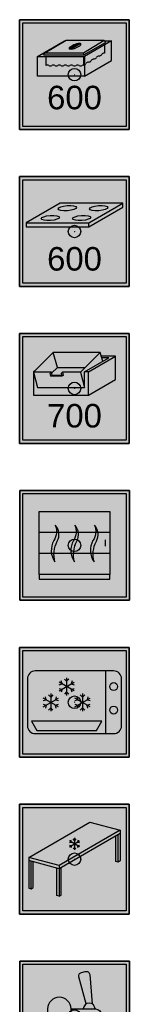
# Model space of a CAD drawing. Header units: millimetres. Extents: x -20879 to 80472, y -12121 to 39016.
# Tile 60 of 63: x 73412 to 74112, y 12203 to 18478. Entities that reach past the tile are written whole.
import ezdxf
from ezdxf.enums import TextEntityAlignment as Align

# ---------------------------------------------------------------- set-up
doc = ezdxf.new("R2010")
doc.units = ezdxf.units.MM
doc.layers.add('RVB-VB-RBI_Keukenapparatuur', color=7, linetype='Continuous')
doc.layers.add('RVB-VB-RBI_Tekst', color=7, linetype='Continuous')
doc.layers.add('RVB-VB-V_Aanwijslijn', color=7, linetype='Continuous', true_color=0xff0001)
doc.styles.add('DVD_ALG 1.8mm_RE', font='arial.ttf', dxfattribs={"height": 1.8})

# ---------------------------------------------------------------- blocks, each defined once
blk = doc.blocks.new('RVB_KK_001_icon')
at = {"layer": 'RVB-VB-RBI_Keukenapparatuur', "true_color": 0xe3e3e3}
h = blk.add_hatch(color=254, dxfattribs=at)
h.dxf.hatch_style = 1
h.paths.add_polyline_path([(-3.5, 3.5), (-3.5, -3.5), (3.5, -3.5), (3.5, 3.5)])
at = {"layer": 'RVB-VB-RBI_Keukenapparatuur', "true_color": 0x000000}
h = blk.add_hatch(color=18, dxfattribs=at)
h.dxf.hatch_style = 1
h.paths.add_polyline_path([(-3.5, -3.5), (3.5, -3.5), (3.5, 3.5), (-3.5, 3.5)])
h.paths.add_polyline_path([(-3.3, 3.3), (3.3, 3.3), (3.3, -3.3), (-3.3, -3.3)], flags=16)
at = {"layer": 'Defpoints'}
blk.add_lwpolyline([(-3.5, -3.5), (3.5, -3.5), (3.5, 3.5), (-3.5, 3.5)], close=True, dxfattribs=at)
at = {"layer": 'RVB-VB-RBI_Keukenapparatuur', "color": 18, "true_color": 0x000000}
for points in [[(-3.5, 3.5), (3.5, 3.5), (3.5, -3.5), (-3.5, -3.5)], [(-3.3, 3.3), (3.3, 3.3), (3.3, -3.3), (-3.3, -3.3)]]:
    blk.add_lwpolyline(points, close=True, dxfattribs=at)
at = {"layer": 'RVB-VB-RBI_Keukenapparatuur'}
blk.add_lwpolyline([(2.25, -1.85), (-2.25, -1.85), (-2.25, 2.15), (2.25, 2.15)], close=True, dxfattribs=at)
for points in [[(-1.321, 0.303, 0.287595), (-1.25, -1.055, -0.190042), (-1.106, 0.26, 0.330127), (-1.231, 1.295, -0.253499)], [(-0.071, 0.303, 0.287595), (0, -1.055, -0.190042), (0.144, 0.26, 0.330127), (0.019, 1.295, -0.253499)], [(1.179, 0.303, 0.287595), (1.25, -1.055, -0.190042), (1.394, 0.26, 0.330127), (1.269, 1.295, -0.253499)]]:
    blk.add_lwpolyline(points, format="xyb", close=True, dxfattribs=at)
for points in [[(2.25, 0.817), (-2.25, 0.817)], [(1.95, 0.35), (1.95, -0.05)], [(2.25, -0.517), (-2.25, -0.517)], [(-2.25, -1.85), (-2.25, -2.15), (2.25, -2.15), (2.25, -1.85)]]:
    blk.add_lwpolyline(points, dxfattribs=at)
blk = doc.blocks.new('RVB_KK_001')
at = {"layer": 'RVB-VB-V_Aanwijslijn'}
h = blk.add_hatch(color=256, dxfattribs=at)
h.dxf.hatch_style = 1
edge = h.paths.add_edge_path()
edge.add_arc((0, 0), 0.4, 0, 360)
at = {"layer": 'Defpoints'}
for points in [[(-0.011, 0.008), (0.011, 0.008)], [(0, 0.017), (0, 0.008)]]:
    blk.add_lwpolyline(points, dxfattribs=at)
at = {"layer": 'RVB-VB-V_Aanwijslijn'}
blk.add_line((0, 0.01), (0, 0), dxfattribs=at)
blk.add_circle((0, 0), 0.4, dxfattribs=at)
blk.add_blockref('RVB_KK_001_icon', (0, 0))
at = {"layer": 'RVB-VB-RBI_Tekst', "lineweight": 5, "style": 'DVD_ALG 1.8mm_RE', "flags": 1}
for tag, p in [('$RUIMTECODE', (8.121, 5.039)), ('$FABRIKANT', (8.125, 2.798)), ('$BOUWJAAR', (8.134, 0.857)), ('$NADERE_LOCATIEBEPALING', (8.139, -1.384))]:
    blk.add_attdef(tag, p, '', height=1.4, dxfattribs=at)
at = {"layer": 'RVB-VB-RBI_Tekst', "color": 18, "true_color": 0x000000, "style": 'DVD_ALG 1.8mm_RE'}
blk.add_attdef('$BI_CODE', text='', height=1, dxfattribs=at).set_placement((3.166, 2.165), align=Align.RIGHT)
blk = doc.blocks.new('RVB_KOE_003_icon')
at = {"layer": 'RVB-VB-RBI_Keukenapparatuur', "true_color": 0xe3e3e3}
h = blk.add_hatch(color=254, dxfattribs=at)
h.dxf.hatch_style = 1
h.paths.add_polyline_path([(-3.5, 3.5), (-3.5, -3.5), (3.5, -3.5), (3.5, 3.5)])
at = {"layer": 'RVB-VB-RBI_Keukenapparatuur', "true_color": 0x000000}
h = blk.add_hatch(color=18, dxfattribs=at)
h.dxf.hatch_style = 1
h.paths.add_polyline_path([(-3.5, -3.5), (3.5, -3.5), (3.5, 3.5), (-3.5, 3.5)])
h.paths.add_polyline_path([(-3.3, 3.3), (3.3, 3.3), (3.3, -3.3), (-3.3, -3.3)], flags=16)
at = {"layer": 'Defpoints'}
blk.add_lwpolyline([(-3.5, -3.5), (3.5, -3.5), (3.5, 3.5), (-3.5, 3.5)], close=True, dxfattribs=at)
at = {"layer": 'RVB-VB-RBI_Keukenapparatuur', "color": 18, "true_color": 0x000000}
for points in [[(-3.5, 3.5), (3.5, 3.5), (3.5, -3.5), (-3.5, -3.5)], [(-3.3, 3.3), (3.3, 3.3), (3.3, -3.3), (-3.3, -3.3)]]:
    blk.add_lwpolyline(points, close=True, dxfattribs=at)
at = {"layer": 'RVB-VB-RBI_Keukenapparatuur'}
for points in [[(0.742, 0.772), (0.279, 2.5, -0.414214), (0.438, 2.776), (0.686, 2.842, -0.466263), (0.969, 2.645), (1.133, 0.772)], [(-0.219, 0.452), (1.344, 0.452, -1), (1.344, -0.298), (-0.219, -0.298)]]:
    blk.add_lwpolyline(points, format="xyb", dxfattribs=at)
blk.add_lwpolyline([(-1.719, 0.452), (-1.719, -2.85), (-0.219, -2.85), (-0.219, 0.452, 1)], format="xyb", close=True, dxfattribs=at)
blk.add_lwpolyline([(1.344, -0.298), (1.344, -1.048), (0.969, -1.048), (0.768, -0.298)], dxfattribs=at)
blk.add_arc((0.938, 0.452), 0.375, 0, 180, dxfattribs=at)
blk = doc.blocks.new('RVB_KOE_003')
at = {"layer": 'RVB-VB-V_Aanwijslijn'}
h = blk.add_hatch(color=256, dxfattribs=at)
h.dxf.hatch_style = 1
edge = h.paths.add_edge_path()
edge.add_arc((0, 0), 0.4, 0, 360)
at = {"layer": 'Defpoints'}
for points in [[(-0.011, 0.008), (0.011, 0.008)], [(0, 0.017), (0, 0.008)]]:
    blk.add_lwpolyline(points, dxfattribs=at)
at = {"layer": 'RVB-VB-V_Aanwijslijn'}
blk.add_line((0, 0.01), (0, 0), dxfattribs=at)
blk.add_circle((0, 0), 0.4, dxfattribs=at)
blk.add_blockref('RVB_KOE_003_icon', (0, 0))
at = {"layer": 'RVB-VB-RBI_Tekst', "lineweight": 5, "style": 'DVD_ALG 1.8mm_RE', "flags": 1}
for tag, p in [('$RUIMTECODE', (8.121, 5.039)), ('$FABRIKANT', (8.125, 2.798)), ('$BOUWJAAR', (8.134, 0.857)), ('$NADERE_LOCATIEBEPALING', (8.139, -1.384))]:
    blk.add_attdef(tag, p, '', height=1.4, dxfattribs=at)
at = {"layer": 'RVB-VB-RBI_Tekst', "color": 18, "true_color": 0x000000, "style": 'DVD_ALG 1.8mm_RE'}
blk.add_attdef('$BI_CODE', text='', height=1, dxfattribs=at).set_placement((3.166, 2.165), align=Align.RIGHT)
blk = doc.blocks.new('RVB_KB_008_v01_icon')
at = {"layer": 'RVB-VB-RBI_Keukenapparatuur', "true_color": 0x000000}
h = blk.add_hatch(color=18, dxfattribs=at)
h.dxf.hatch_style = 1
h.paths.add_polyline_path([(-3.5, -3.5), (3.5, -3.5), (3.5, 3.5), (-3.5, 3.5)])
h.paths.add_polyline_path([(-3.3, 3.3), (3.3, 3.3), (3.3, -3.3), (-3.3, -3.3)], flags=16)
at = {"layer": 'Defpoints'}
blk.add_lwpolyline([(-3.5, -3.5), (3.5, -3.5), (3.5, 3.5), (-3.5, 3.5)], close=True, dxfattribs=at)
at = {"layer": 'RVB-VB-RBI_Keukenapparatuur', "color": 18, "true_color": 0x000000}
for points in [[(-3.5, 3.5), (3.5, 3.5), (3.5, -3.5), (-3.5, -3.5)], [(-3.3, 3.3), (3.3, 3.3), (3.3, -3.3), (-3.3, -3.3)]]:
    blk.add_lwpolyline(points, close=True, dxfattribs=at)
blk = doc.blocks.new('RVB_KB_008_v01')
at = {"layer": 'RVB-VB-RBI_Keukenapparatuur', "true_color": 0xe3e3e3}
h = blk.add_hatch(color=254, dxfattribs=at)
h.dxf.hatch_style = 1
h.paths.add_polyline_path([(-3.3, 3.3), (3.3, 3.3), (3.3, -3.3), (-3.3, -3.3)])
at = {"layer": 'RVB-VB-V_Aanwijslijn'}
h = blk.add_hatch(color=256, dxfattribs=at)
h.dxf.hatch_style = 1
edge = h.paths.add_edge_path()
edge.add_arc((0, 0), 0.4, 0, 360)
at = {"layer": 'Defpoints'}
for points in [[(-0.011, 0.008), (0.011, 0.008)], [(0, 0.017), (0, 0.008)]]:
    blk.add_lwpolyline(points, dxfattribs=at)
at = {"layer": 'RVB-VB-RBI_Keukenapparatuur'}
for p, q in [((0.401, 1.968), (0.362, 1.968)), ((0.606, 1.255), (1.98, 2.048)), ((1.909, 1.887), (1.909, 1.377)), ((-0.188, 1.628), (-0.338, 1.628)), ((0.606, 1.255), (0.568, 1.396)), ((-1.98, 1.255), (0.606, 1.255)), ((-1.835, 1.151), (-1.835, 0.578)), ((0.567, 1.151), (0.567, 0.605))]:
    blk.add_line(p, q, dxfattribs=at)
at = {"layer": 'RVB-VB-RBI_Keukenapparatuur', "color": 254, "true_color": 0xe3e3e3}
blk.add_lwpolyline([(-3.3, 3.3), (3.3, 3.3), (3.3, -3.3), (-3.3, -3.3)], close=True, dxfattribs=at)
at = {"layer": 'RVB-VB-RBI_Keukenapparatuur'}
for points in [[(-2.366, 1.151), (-0.634, 2.151), (-0.59, 2.151)], [(-1.98, 1.255), (-1.898, 1.396), (0.568, 1.396), (1.897, 2.19), (1.98, 2.048)], [(-1.898, 1.396), (-0.522, 2.19), (1.897, 2.19)], [(-0.338, 1.628), (-0.304, 1.662), (0.242, 1.977)], [(-0.169, 1.662), (0.378, 1.977), (0.242, 1.977)], [(0.378, 1.977), (0.401, 1.968)], [(1.92, 2.151), (2.366, 2.151), (0.634, 1.151)], [(0.634, -0.099), (2.366, 0.901), (2.366, 2.151)], [(-0.304, 1.662), (-0.169, 1.662), (-0.188, 1.628)], [(-0.116, 1.856), (-0.287, 1.757)], [(0.179, 1.74), (0.349, 1.839)], [(-2.366, -0.099), (-2.366, 1.151), (0.634, 1.151), (0.634, -0.099), (-2.366, -0.099)]]:
    blk.add_lwpolyline(points, dxfattribs=at)
for centre, radius, start, end in [((0.311, 1.118), 0.852, 95.99156, 120.03709), ((0.289, 1.938), 0.116, 301.50988, 15.02423), ((-0.226, 1.658), 0.116, 121.50988, 195.02423), ((-0.248, 2.478), 0.852, 274.01966, 300.03709), ((1.571, 1.377), 0.193, 270, 330), ((1.906, 1.184), 0.193, 90, 150), ((1.906, 1.57), 0.193, 270, 270.92144), ((0.567, 0.798), 0.193, 270, 330), ((0.902, 0.605), 0.193, 90, 150), ((0.902, 0.991), 0.193, 270, 330), ((1.237, 0.798), 0.193, 90, 150), ((1.237, 1.184), 0.193, 270, 330), ((1.571, 0.991), 0.193, 90, 150), ((-1.738, 0.412), 0.193, 60, 120), ((-1.545, 0.746), 0.193, 240, 300), ((-1.352, 0.412), 0.193, 60, 120), ((-1.159, 0.746), 0.193, 240, 300), ((-0.965, 0.412), 0.193, 60, 120), ((-0.772, 0.746), 0.193, 240, 300), ((-0.579, 0.412), 0.193, 60, 120), ((-0.386, 0.746), 0.193, 240, 300), ((-0.193, 0.412), 0.193, 60, 120), ((0, 0.746), 0.193, 240, 300), ((0.194, 0.412), 0.193, 60, 120), ((0.387, 0.746), 0.193, 240, 300), ((0.58, 0.412), 0.193, 93.75055, 120)]:
    blk.add_arc(centre, radius, start, end, dxfattribs=at)
at = {"layer": 'RVB-VB-V_Aanwijslijn'}
blk.add_line((0, 0.01), (0, 0), dxfattribs=at)
blk.add_circle((0, 0), 0.4, dxfattribs=at)
blk.add_blockref('RVB_KB_008_v01_icon', (0, 0))
at = {"layer": 'RVB-VB-RBI_Keukenapparatuur', "color": 18, "true_color": 0x000000, "insert": (0, -1.471), "char_height": 1.5, "attachment_point": 5, "style": 'DVD_ALG 1.8mm_RE'}
blk.add_mtext_dynamic_manual_height_columns('600', width=7, gutter_width=7.5, heights=[0], dxfattribs=at)
at = {"layer": 'RVB-VB-RBI_Tekst', "lineweight": 5, "style": 'DVD_ALG 1.8mm_RE', "flags": 1}
for tag, p in [('$RUIMTECODE', (8.121, 5.039)), ('$FABRIKANT', (8.125, 2.798)), ('$BOUWJAAR', (8.134, 0.857)), ('$NADERE_LOCATIEBEPALING', (8.139, -1.384))]:
    blk.add_attdef(tag, p, '', height=1.4, dxfattribs=at)
at = {"layer": 'RVB-VB-RBI_Tekst', "color": 18, "true_color": 0x000000, "style": 'DVD_ALG 1.8mm_RE'}
blk.add_attdef('$BI_CODE', text='', height=1, dxfattribs=at).set_placement((3.166, 2.165), align=Align.RIGHT)
blk = doc.blocks.new('RVB_KB_009_v01_icon')
at = {"layer": 'RVB-VB-RBI_Keukenapparatuur', "true_color": 0x000000}
h = blk.add_hatch(color=18, dxfattribs=at)
h.dxf.hatch_style = 1
h.paths.add_polyline_path([(-3.5, -3.5), (3.5, -3.5), (3.5, 3.5), (-3.5, 3.5)])
h.paths.add_polyline_path([(-3.3, 3.3), (3.3, 3.3), (3.3, -3.3), (-3.3, -3.3)], flags=16)
at = {"layer": 'Defpoints'}
blk.add_lwpolyline([(-3.5, -3.5), (3.5, -3.5), (3.5, 3.5), (-3.5, 3.5)], close=True, dxfattribs=at)
at = {"layer": 'RVB-VB-RBI_Keukenapparatuur', "color": 18, "true_color": 0x000000}
for points in [[(-3.5, 3.5), (3.5, 3.5), (3.5, -3.5), (-3.5, -3.5)], [(-3.3, 3.3), (3.3, 3.3), (3.3, -3.3), (-3.3, -3.3)]]:
    blk.add_lwpolyline(points, close=True, dxfattribs=at)
blk = doc.blocks.new('RVB_KB_009_v01')
at = {"layer": 'RVB-VB-RBI_Keukenapparatuur', "true_color": 0xe3e3e3}
h = blk.add_hatch(color=254, dxfattribs=at)
h.dxf.hatch_style = 1
h.paths.add_polyline_path([(-3.3, 3.3), (3.3, 3.3), (3.3, -3.3), (-3.3, -3.3)])
at = {"layer": 'RVB-VB-V_Aanwijslijn'}
h = blk.add_hatch(color=256, dxfattribs=at)
h.dxf.hatch_style = 1
edge = h.paths.add_edge_path()
edge.add_arc((0, 0), 0.4, 0, 360)
at = {"layer": 'Defpoints'}
for points in [[(-0.011, 0.008), (0.011, 0.008)], [(0, 0.017), (0, 0.008)]]:
    blk.add_lwpolyline(points, dxfattribs=at)
at = {"layer": 'RVB-VB-RBI_Keukenapparatuur', "color": 254, "true_color": 0xe3e3e3}
blk.add_lwpolyline([(-3.3, 3.3), (3.3, 3.3), (3.3, -3.3), (-3.3, -3.3)], close=True, dxfattribs=at)
at = {"layer": 'RVB-VB-RBI_Keukenapparatuur'}
for points in [[(3.083, 1.8), (-0.917, 1.8), (-3.083, 0.55), (0.917, 0.55), (3.083, 1.8)], [(-3.083, 0.55), (-3.083, 0.3), (0.917, 0.3), (3.083, 1.55), (3.083, 1.8)], [(0.917, 0.3), (0.917, 0.55)]]:
    blk.add_lwpolyline(points, dxfattribs=at)
for centre in [(-0.459, 1.488), (1.541, 1.488), (-1.541, 0.863), (0.459, 0.863)]:
    blk.add_ellipse(centre, major_axis=(0.585, 0.044), ratio=0.277006, dxfattribs=at)
at = {"layer": 'RVB-VB-V_Aanwijslijn'}
blk.add_line((0, 0.01), (0, 0), dxfattribs=at)
blk.add_circle((0, 0), 0.4, dxfattribs=at)
blk.add_blockref('RVB_KB_009_v01_icon', (0, 0))
at = {"layer": 'RVB-VB-RBI_Keukenapparatuur', "color": 18, "true_color": 0x000000, "insert": (0, -1.75), "char_height": 1.5, "attachment_point": 5, "style": 'DVD_ALG 1.8mm_RE'}
blk.add_mtext_dynamic_manual_height_columns('600', width=7, gutter_width=7.5, heights=[0], dxfattribs=at)
at = {"layer": 'RVB-VB-RBI_Tekst', "lineweight": 5, "style": 'DVD_ALG 1.8mm_RE', "flags": 1}
for tag, p in [('$RUIMTECODE', (8.121, 5.039)), ('$FABRIKANT', (8.125, 2.798)), ('$BOUWJAAR', (8.134, 0.857)), ('$NADERE_LOCATIEBEPALING', (8.139, -1.384))]:
    blk.add_attdef(tag, p, '', height=1.4, dxfattribs=at)
at = {"layer": 'RVB-VB-RBI_Tekst', "color": 18, "true_color": 0x000000, "style": 'DVD_ALG 1.8mm_RE'}
blk.add_attdef('$BI_CODE', text='', height=1, dxfattribs=at).set_placement((3.166, 2.165), align=Align.RIGHT)
blk = doc.blocks.new('RVB_KB_010_v01_icon')
at = {"layer": 'RVB-VB-RBI_Keukenapparatuur', "true_color": 0x000000}
h = blk.add_hatch(color=18, dxfattribs=at)
h.dxf.hatch_style = 1
h.paths.add_polyline_path([(-3.5, -3.5), (3.5, -3.5), (3.5, 3.5), (-3.5, 3.5)])
h.paths.add_polyline_path([(-3.3, 3.3), (3.3, 3.3), (3.3, -3.3), (-3.3, -3.3)], flags=16)
at = {"layer": 'Defpoints'}
blk.add_lwpolyline([(-3.5, -3.5), (3.5, -3.5), (3.5, 3.5), (-3.5, 3.5)], close=True, dxfattribs=at)
at = {"layer": 'RVB-VB-RBI_Keukenapparatuur', "color": 18, "true_color": 0x000000}
for points in [[(-3.5, 3.5), (3.5, 3.5), (3.5, -3.5), (-3.5, -3.5)], [(-3.3, 3.3), (3.3, 3.3), (3.3, -3.3), (-3.3, -3.3)]]:
    blk.add_lwpolyline(points, close=True, dxfattribs=at)
blk = doc.blocks.new('RVB_KB_010_v01')
at = {"layer": 'RVB-VB-RBI_Keukenapparatuur', "true_color": 0xe3e3e3}
h = blk.add_hatch(color=254, dxfattribs=at)
h.dxf.hatch_style = 1
h.paths.add_polyline_path([(-3.3, 3.3), (3.3, 3.3), (3.3, -3.3), (-3.3, -3.3)])
at = {"layer": 'RVB-VB-V_Aanwijslijn'}
h = blk.add_hatch(color=256, dxfattribs=at)
h.dxf.hatch_style = 1
edge = h.paths.add_edge_path()
edge.add_arc((0, 0), 0.4, 0, 360)
at = {"layer": 'Defpoints'}
for points in [[(-0.011, 0.008), (0.011, 0.008)], [(0, 0.017), (0, 0.008)]]:
    blk.add_lwpolyline(points, dxfattribs=at)
at = {"layer": 'RVB-VB-RBI_Keukenapparatuur', "color": 254, "true_color": 0xe3e3e3}
blk.add_lwpolyline([(-3.3, 3.3), (3.3, 3.3), (3.3, -3.3), (-3.3, -3.3)], close=True, dxfattribs=at)
at = {"layer": 'RVB-VB-RBI_Keukenapparatuur'}
for points in [[(-1.459, 0.968), (-1.093, 1.334), (-1.352, 2.3), (-2.625, 1.027)], [(-0.813, 0.834), (-1.423, 0.834), (-1.475, 1.027), (-2.625, 1.027), (-2.366, 0.061), (0.634, 0.061), (0.634, 1.061), (2.193, 1.961), (1.739, 1.961)], [(1.648, 2.3), (-1.352, 2.3)], [(1.8, 1.734), (1.648, 2.3), (0.375, 1.027), (0.634, 0.061)], [(0.884, -0.439), (2.616, 0.561), (2.616, 2.061), (1.712, 2.061)], [(0.884, 1.061), (2.616, 2.061)], [(-1.093, 1.334), (0.682, 1.334)], [(-2.556, 1.096), (-2.616, 1.061)], [(-2.591, 1.061), (-2.616, 1.061), (-2.616, 1.036)], [(-2.616, 0.994), (-2.616, -0.439), (0.884, -0.439), (0.884, 1.061), (0.634, 1.061)], [(-1.501, 0.789), (-1.546, 0.956), (-1.475, 1.027)], [(-0.775, 1.027), (-0.723, 0.834), (-0.801, 0.789), (-1.501, 0.789), (-1.423, 0.834)], [(0.375, 1.027), (-0.775, 1.027), (-0.846, 0.956), (-0.801, 0.789)]]:
    blk.add_lwpolyline(points, dxfattribs=at)
at = {"layer": 'RVB-VB-V_Aanwijslijn'}
blk.add_line((0, 0.01), (0, 0), dxfattribs=at)
blk.add_circle((0, 0), 0.4, dxfattribs=at)
blk.add_blockref('RVB_KB_010_v01_icon', (0, 0))
at = {"layer": 'RVB-VB-RBI_Keukenapparatuur', "color": 18, "true_color": 0x000000, "insert": (0, -1.75), "char_height": 1.5, "attachment_point": 5, "style": 'DVD_ALG 1.8mm_RE'}
blk.add_mtext_dynamic_manual_height_columns('700', width=7, gutter_width=7.5, heights=[0], dxfattribs=at)
at = {"layer": 'RVB-VB-RBI_Tekst', "lineweight": 5, "style": 'DVD_ALG 1.8mm_RE', "flags": 1}
for tag, p in [('$RUIMTECODE', (8.121, 5.039)), ('$FABRIKANT', (8.125, 2.798)), ('$BOUWJAAR', (8.134, 0.857)), ('$NADERE_LOCATIEBEPALING', (8.139, -1.384))]:
    blk.add_attdef(tag, p, '', height=1.4, dxfattribs=at)
at = {"layer": 'RVB-VB-RBI_Tekst', "color": 18, "true_color": 0x000000, "style": 'DVD_ALG 1.8mm_RE'}
blk.add_attdef('$BI_CODE', text='', height=1, dxfattribs=at).set_placement((3.166, 2.165), align=Align.RIGHT)
blk = doc.blocks.new('RVB_KOE_001_v01_icon')
at = {"layer": 'RVB-VB-RBI_Keukenapparatuur', "true_color": 0x000000}
h = blk.add_hatch(color=18, dxfattribs=at)
h.dxf.hatch_style = 1
h.paths.add_polyline_path([(-3.5, -3.5), (3.5, -3.5), (3.5, 3.5), (-3.5, 3.5)])
h.paths.add_polyline_path([(-3.3, 3.3), (3.3, 3.3), (3.3, -3.3), (-3.3, -3.3)], flags=16)
at = {"layer": 'Defpoints'}
blk.add_lwpolyline([(-3.5, -3.5), (3.5, -3.5), (3.5, 3.5), (-3.5, 3.5)], close=True, dxfattribs=at)
at = {"layer": 'RVB-VB-RBI_Keukenapparatuur', "color": 18, "true_color": 0x000000}
for points in [[(-3.5, 3.5), (3.5, 3.5), (3.5, -3.5), (-3.5, -3.5)], [(-3.3, 3.3), (3.3, 3.3), (3.3, -3.3), (-3.3, -3.3)]]:
    blk.add_lwpolyline(points, close=True, dxfattribs=at)
blk = doc.blocks.new('RVB_KOE_001_v01')
at = {"layer": 'RVB-VB-RBI_Keukenapparatuur', "true_color": 0xe3e3e3}
h = blk.add_hatch(color=254, dxfattribs=at)
h.dxf.hatch_style = 1
h.paths.add_polyline_path([(-3.3, 3.3), (3.3, 3.3), (3.3, -3.3), (-3.3, -3.3)])
at = {"layer": 'RVB-VB-V_Aanwijslijn'}
h = blk.add_hatch(color=256, dxfattribs=at)
h.dxf.hatch_style = 1
edge = h.paths.add_edge_path()
edge.add_arc((0, 0), 0.4, 0, 360)
at = {"layer": 'Defpoints'}
for points in [[(-0.011, 0.008), (0.011, 0.008)], [(0, 0.017), (0, 0.008)]]:
    blk.add_lwpolyline(points, dxfattribs=at)
at = {"layer": 'RVB-VB-RBI_Keukenapparatuur', "color": 254, "true_color": 0xe3e3e3}
blk.add_lwpolyline([(-3.3, 3.3), (3.3, 3.3), (3.3, -3.3), (-3.3, -3.3)], close=True, dxfattribs=at)
at = {"layer": 'RVB-VB-RBI_Keukenapparatuur'}
blk.add_lwpolyline([(-2.5, -2), (2.5, -2, 0.414214), (3, -1.5), (3, 1.5, 0.414214), (2.5, 2), (-2.5, 2, 0.414214), (-3, 1.5), (-3, -1.5, 0.414214)], format="xyb", close=True, dxfattribs=at)
for points in [[(2, -2), (2, 2)], [(-0.987, 1.117), (-0.792, 1.169), (-0.844, 1.364)], [(-0.987, 0.719), (-0.013, 1.281)], [(-0.013, 0.719), (-0.987, 1.281)], [(-0.357, 1.48), (-0.5, 1.337), (-0.643, 1.48)], [(-0.5, 1.563), (-0.5, 0.438)], [(-0.156, 1.364), (-0.208, 1.169), (-0.013, 1.117)], [(-0.987, 0.883), (-0.792, 0.831), (-0.844, 0.636)], [(-0.357, 0.52), (-0.5, 0.663), (-0.643, 0.52)], [(-0.156, 0.636), (-0.208, 0.831), (-0.013, 0.883)], [(-2.001, 0.102), (-1.806, 0.155), (-1.859, 0.349)], [(-2.001, -0.295), (-1.027, 0.267)], [(-1.027, -0.295), (-2.001, 0.267)], [(-1.372, 0.466), (-1.514, 0.323), (-1.657, 0.466)], [(-1.514, 0.548), (-1.514, -0.577)], [(-1.17, 0.349), (-1.222, 0.155), (-1.027, 0.102)], [(0.027, 0.102), (0.222, 0.155), (0.17, 0.349)], [(0.027, -0.295), (1.001, 0.267)], [(1.001, -0.295), (0.027, 0.267)], [(0.657, 0.466), (0.514, 0.323), (0.372, 0.466)], [(0.514, 0.548), (0.514, -0.577)], [(0.859, 0.349), (0.806, 0.155), (1.001, 0.102)], [(-2.001, -0.131), (-1.806, -0.183), (-1.859, -0.378)], [(-1.372, -0.494), (-1.514, -0.352), (-1.657, -0.494)], [(-1.17, -0.378), (-1.222, -0.183), (-1.027, -0.131)], [(0.027, -0.131), (0.222, -0.183), (0.17, -0.378)], [(0.657, -0.494), (0.514, -0.352), (0.372, -0.494)], [(0.859, -0.378), (0.806, -0.183), (1.001, -0.131)]]:
    blk.add_lwpolyline(points, dxfattribs=at)
blk.add_lwpolyline([(1.75, -1.2), (-2.75, -1.2), (-2.404, -1.8), (1.404, -1.8)], close=True, dxfattribs=at)
for centre in [(2.5, 1), (2.5, -0.5)]:
    blk.add_circle(centre, 0.25, dxfattribs=at)
at = {"layer": 'RVB-VB-V_Aanwijslijn'}
blk.add_line((0, 0.01), (0, 0), dxfattribs=at)
blk.add_circle((0, 0), 0.4, dxfattribs=at)
blk.add_blockref('RVB_KOE_001_v01_icon', (0, 0))
at = {"layer": 'RVB-VB-RBI_Tekst', "lineweight": 5, "style": 'DVD_ALG 1.8mm_RE', "flags": 1}
for tag, p in [('$RUIMTECODE', (8.121, 5.039)), ('$FABRIKANT', (8.125, 2.798)), ('$BOUWJAAR', (8.134, 0.857)), ('$NADERE_LOCATIEBEPALING', (8.139, -1.384))]:
    blk.add_attdef(tag, p, '', height=1.4, dxfattribs=at)
at = {"layer": 'RVB-VB-RBI_Tekst', "color": 18, "true_color": 0x000000, "style": 'DVD_ALG 1.8mm_RE'}
blk.add_attdef('$BI_CODE', text='', height=1, dxfattribs=at).set_placement((3.166, 2.165), align=Align.RIGHT)
blk = doc.blocks.new('RVB_KOE_002_v01_icon')
at = {"layer": 'RVB-VB-RBI_Keukenapparatuur', "true_color": 0x000000}
h = blk.add_hatch(color=18, dxfattribs=at)
h.dxf.hatch_style = 1
h.paths.add_polyline_path([(-3.5, -3.5), (3.5, -3.5), (3.5, 3.5), (-3.5, 3.5)])
h.paths.add_polyline_path([(-3.3, 3.3), (3.3, 3.3), (3.3, -3.3), (-3.3, -3.3)], flags=16)
at = {"layer": 'Defpoints'}
blk.add_lwpolyline([(-3.5, -3.5), (3.5, -3.5), (3.5, 3.5), (-3.5, 3.5)], close=True, dxfattribs=at)
at = {"layer": 'RVB-VB-RBI_Keukenapparatuur', "color": 18, "true_color": 0x000000}
for points in [[(-3.5, 3.5), (3.5, 3.5), (3.5, -3.5), (-3.5, -3.5)], [(-3.3, 3.3), (3.3, 3.3), (3.3, -3.3), (-3.3, -3.3)]]:
    blk.add_lwpolyline(points, close=True, dxfattribs=at)
blk = doc.blocks.new('RVB_KOE_002_v01')
at = {"layer": 'RVB-VB-RBI_Keukenapparatuur', "true_color": 0xe3e3e3}
h = blk.add_hatch(color=254, dxfattribs=at)
h.dxf.hatch_style = 1
h.paths.add_polyline_path([(-3.3, 3.3), (3.3, 3.3), (3.3, -3.3), (-3.3, -3.3)])
at = {"layer": 'RVB-VB-V_Aanwijslijn'}
h = blk.add_hatch(color=256, dxfattribs=at)
h.dxf.hatch_style = 1
edge = h.paths.add_edge_path()
edge.add_arc((0, 0), 0.4, 0, 360)
at = {"layer": 'Defpoints'}
for points in [[(-0.011, 0.008), (0.011, 0.008)], [(0, 0.017), (0, 0.008)]]:
    blk.add_lwpolyline(points, dxfattribs=at)
at = {"layer": 'RVB-VB-RBI_Keukenapparatuur', "color": 254, "true_color": 0xe3e3e3}
blk.add_lwpolyline([(-3.3, 3.3), (3.3, 3.3), (3.3, -3.3), (-3.3, -3.3)], close=True, dxfattribs=at)
at = {"layer": 'RVB-VB-RBI_Keukenapparatuur'}
for points in [[(-2.914, 0.109), (0.983, 2.359), (2.914, 1.841), (-0.983, -0.409), (-2.914, 0.109)], [(2.914, 1.641), (-0.983, -0.609), (-2.914, -0.091)], [(0.095, 1.295), (0, 1.2), (-0.095, 1.295)], [(0, 1.35), (0, 0.6)], [(2.785, -0.184), (2.64, -0.145), (2.64, 1.483)], [(2.914, 1.641), (2.914, -0.109), (2.785, -0.184), (2.785, 1.566)], [(2.914, 1.841), (2.914, 1.641)], [(-0.325, 1.053), (-0.195, 1.087), (-0.23, 1.217)], [(-0.325, 0.787), (0.325, 1.162)], [(0.325, 0.787), (-0.325, 1.162)], [(-0.325, 0.897), (-0.195, 0.862), (-0.23, 0.733)], [(0.095, 0.655), (0, 0.75), (-0.095, 0.655)], [(0.23, 1.217), (0.195, 1.087), (0.325, 1.053)], [(0.23, 0.733), (0.195, 0.862), (0.325, 0.897)], [(-2.914, 0.109), (-2.914, -0.091)], [(-2.914, -0.091), (-2.914, -1.841), (-2.77, -1.88), (-2.77, -0.13)], [(-2.77, -1.88), (-2.64, -1.805), (-2.64, -0.165)], [(-0.983, -2.359), (-1.128, -2.32), (-1.128, -0.57)], [(-0.983, -0.409), (-0.983, -0.609)], [(-0.983, -0.609), (-0.983, -2.359), (-0.853, -2.284), (-0.853, -0.534)]]:
    blk.add_lwpolyline(points, dxfattribs=at)
at = {"layer": 'RVB-VB-V_Aanwijslijn'}
blk.add_line((0, 0.01), (0, 0), dxfattribs=at)
blk.add_circle((0, 0), 0.4, dxfattribs=at)
blk.add_blockref('RVB_KOE_002_v01_icon', (0, 0))
at = {"layer": 'RVB-VB-RBI_Tekst', "lineweight": 5, "style": 'DVD_ALG 1.8mm_RE', "flags": 1}
for tag, p in [('$RUIMTECODE', (8.121, 5.039)), ('$FABRIKANT', (8.125, 2.798)), ('$BOUWJAAR', (8.134, 0.857)), ('$NADERE_LOCATIEBEPALING', (8.139, -1.384))]:
    blk.add_attdef(tag, p, '', height=1.4, dxfattribs=at)
at = {"layer": 'RVB-VB-RBI_Tekst', "color": 18, "true_color": 0x000000, "style": 'DVD_ALG 1.8mm_RE'}
blk.add_attdef('$BI_CODE', text='', height=1, dxfattribs=at).set_placement((3.166, 2.165), align=Align.RIGHT)

msp = doc.modelspace()

# ---------------------------------------------------------------- block references
at = {"lineweight": 0, "xscale": 100, "yscale": 100, "zscale": 100}
for name, p in [('RVB_KB_008_v01', (73761.7, 18127.9)), ('RVB_KB_009_v01', (73761.7, 17127.9)), ('RVB_KB_010_v01', (73761.7, 16127.9)), ('RVB_KK_001', (73761.8, 15127.9)), ('RVB_KOE_001_v01', (73761.7, 14127.9)), ('RVB_KOE_002_v01', (73761.7, 13127.9)), ('RVB_KOE_003', (73761.8, 12127.9))]:
    msp.add_blockref(name, p, dxfattribs=at)

doc.saveas('drawing.dxf')
